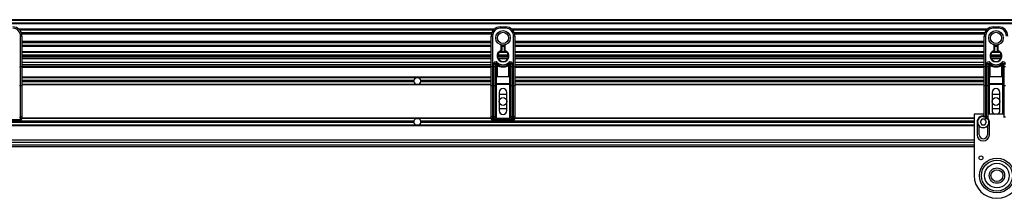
# Model space of a CAD drawing. Header units: millimetres. Extents: x 0 to 420, y 0 to 297.
# Tile 14 of 26: x 96 to 139, y 216 to 224. Entities that reach past the tile are written whole.
import ezdxf

# ---------------------------------------------------------------- set-up
doc = ezdxf.new("R2010")
doc.units = ezdxf.units.MM

msp = doc.modelspace()

# ---------------------------------------------------------------- linework, layer by layer
at = {"color": 7, "linetype": 'Continuous', "lineweight": 25}
for p, q in [((219.85121, 223.93303), (58.38322, 223.93303)), ((219.85121, 223.89267), (58.38322, 223.89267)), ((219.85121, 223.77156), (58.38322, 223.77156)), ((219.85121, 223.75098), (58.38322, 223.75098)), ((117.13066, 223.6101), (117.13066, 223.54955)), ((117.13066, 223.6101), (117.37286, 223.6101)), ((117.37286, 223.6101), (117.37286, 223.54955)), ((138.99611, 223.6101), (139.23831, 223.6101)), ((138.99611, 223.6101), (138.99611, 223.54955)), ((139.23831, 223.6101), (139.23831, 223.54955)), ((116.86829, 223.51321), (95.76976, 223.51321)), ((116.82182, 223.46637), (95.81623, 223.46637)), ((95.85052, 221.8446), (95.85052, 223.20643)), ((95.91107, 223.20643), (95.85052, 223.20643)), ((116.75178, 223.34573), (95.88627, 223.34573)), ((116.73599, 223.2912), (95.90207, 223.2912)), ((95.91107, 223.20643), (95.91107, 222.8502)), ((116.72699, 223.20643), (116.78754, 223.20643)), ((116.72699, 222.8502), (116.72699, 223.20643)), ((116.78754, 223.20643), (116.78754, 221.8446)), ((117.37286, 223.54955), (117.13066, 223.54955)), ((138.73375, 223.51321), (117.63522, 223.51321)), ((138.68728, 223.46637), (117.68169, 223.46637)), ((117.71598, 221.8446), (117.71598, 223.20643)), ((117.77653, 223.20643), (117.71598, 223.20643)), ((138.61724, 223.34573), (117.75173, 223.34573)), ((138.60144, 223.2912), (117.76753, 223.2912)), ((117.77653, 223.20643), (117.77653, 222.8502)), ((138.59244, 223.20643), (138.65299, 223.20643)), ((138.59244, 222.8502), (138.59244, 223.20643)), ((138.65299, 223.20643), (138.65299, 221.8446)), ((139.23831, 223.54955), (138.99611, 223.54955)), ((116.72699, 222.96019), (95.91107, 222.96019)), ((116.72699, 222.90565), (95.91107, 222.90565)), ((95.91107, 222.8502), (95.91107, 222.59384)), ((116.72699, 222.78501), (95.91107, 222.78501)), ((116.72699, 222.73818), (95.91107, 222.73818)), ((116.72699, 222.59384), (116.72699, 222.8502)), ((117.17102, 222.56801), (117.17102, 222.81277)), ((117.19121, 222.80825), (117.19121, 222.56801)), ((117.31231, 222.78501), (117.19121, 222.78501)), ((117.31231, 222.73818), (117.19121, 222.73818)), ((117.31231, 222.55286), (117.31231, 222.80825)), ((117.33249, 222.81277), (117.33249, 222.56801)), ((138.59244, 222.96019), (117.77653, 222.96019)), ((138.59244, 222.90565), (117.77653, 222.90565)), ((117.77653, 222.8502), (117.77653, 222.59384)), ((138.59244, 222.78501), (117.77653, 222.78501)), ((138.59244, 222.73818), (117.77653, 222.73818)), ((138.59244, 222.59384), (138.59244, 222.8502)), ((139.03648, 222.56801), (139.03648, 222.81277)), ((139.05666, 222.80825), (139.05666, 222.56801)), ((139.17776, 222.78501), (139.05666, 222.78501)), ((139.17776, 222.73818), (139.05666, 222.73818)), ((139.17776, 222.55286), (139.17776, 222.80825)), ((139.19795, 222.81277), (139.19795, 222.56801)), ((95.91107, 222.59384), (95.91107, 221.8446)), ((116.72699, 222.50041), (95.91107, 222.50041)), ((116.72699, 222.47982), (95.91107, 222.47982)), ((116.72699, 222.35872), (95.91107, 222.35872)), ((116.72699, 222.31835), (95.91107, 222.31835)), ((116.72699, 222.29817), (95.91107, 222.29817)), ((116.55829, 222.29817), (116.55829, 222.31835)), ((116.61884, 222.31835), (116.61884, 222.29817)), ((116.72699, 221.8446), (116.72699, 222.59384)), ((117.49396, 222.31835), (117.00955, 222.31835)), ((117.49312, 222.29817), (117.0104, 222.29817)), ((117.49057, 222.35872), (117.01294, 222.35872)), ((117.43228, 222.47982), (117.07123, 222.47982)), ((117.4115, 222.50041), (117.09201, 222.50041)), ((117.17723, 222.5488), (117.17102, 222.56801)), ((117.19121, 222.56801), (117.17102, 222.56801)), ((117.32442, 222.29817), (117.32526, 222.31835)), ((117.34545, 222.31835), (117.34467, 222.29817)), ((117.77653, 222.59384), (117.77653, 221.8446)), ((138.59244, 222.50041), (117.77653, 222.50041)), ((138.59244, 222.47982), (117.77653, 222.47982)), ((138.59244, 222.35872), (117.77653, 222.35872)), ((138.59244, 222.31835), (117.77653, 222.31835)), ((138.59244, 222.29817), (117.77653, 222.29817)), ((138.42375, 222.29817), (138.42375, 222.31835)), ((138.4843, 222.31835), (138.4843, 222.29817)), ((138.59244, 221.8446), (138.59244, 222.59384)), ((139.35942, 222.31835), (138.87501, 222.31835)), ((139.35857, 222.29817), (138.87585, 222.29817)), ((139.35603, 222.35872), (138.8784, 222.35872)), ((139.29774, 222.47982), (138.93669, 222.47982)), ((139.27696, 222.50041), (138.95747, 222.50041)), ((139.04269, 222.5488), (139.03648, 222.56801)), ((139.05666, 222.56801), (139.03648, 222.56801)), ((139.18988, 222.29817), (139.19072, 222.31835)), ((139.2109, 222.31835), (139.21013, 222.29817)), ((116.72699, 222.21743), (95.91107, 222.21743)), ((116.72699, 222.19725), (95.91107, 222.19725)), ((116.72699, 222.03578), (95.91107, 222.03578)), ((116.72699, 221.93487), (95.91107, 221.93487)), ((116.8279, 221.8446), (116.8279, 221.9573)), ((116.88845, 221.9573), (116.8279, 221.9573)), ((116.88845, 221.9573), (116.88845, 221.8446)), ((116.89426, 221.95308), (116.88845, 221.95308)), ((116.99928, 221.88728), (116.949, 221.9178)), ((116.949, 221.9178), (116.949, 221.39094)), ((116.95573, 221.98739), (116.9961, 222.03252)), ((116.99928, 221.39094), (116.99928, 221.88728)), ((117.47193, 222.21743), (117.03158, 222.21743)), ((117.46151, 222.19725), (117.042, 222.19725)), ((117.55451, 221.9178), (117.50423, 221.88728)), ((117.50423, 221.39094), (117.50423, 221.88728)), ((117.50741, 222.03252), (117.54778, 221.98739)), ((117.55451, 221.39094), (117.55451, 221.9178)), ((117.61506, 221.95308), (117.60926, 221.95308)), ((117.67561, 221.9573), (117.61506, 221.9573)), ((117.61506, 221.8446), (117.61506, 221.9573)), ((117.67561, 221.9573), (117.67561, 221.8446)), ((138.59244, 222.21743), (117.77653, 222.21743)), ((138.59244, 222.19725), (117.77653, 222.19725)), ((138.59244, 222.03578), (117.77653, 222.03578)), ((138.59244, 221.93487), (117.77653, 221.93487)), ((138.69336, 221.8446), (138.69336, 221.9573)), ((138.75391, 221.9573), (138.69336, 221.9573)), ((138.75391, 221.9573), (138.75391, 221.8446)), ((138.75971, 221.95308), (138.75391, 221.95308)), ((138.86474, 221.88728), (138.81446, 221.9178)), ((138.81446, 221.9178), (138.81446, 221.39094)), ((138.82119, 221.98739), (138.86156, 222.03252)), ((138.86474, 221.39094), (138.86474, 221.88728)), ((139.33739, 222.21743), (138.89704, 222.21743)), ((139.32697, 222.19725), (138.90746, 222.19725)), ((139.11721, 222.21743), (139.11721, 222.19725)), ((139.41997, 221.9178), (139.36969, 221.88728)), ((139.36969, 221.39094), (139.36969, 221.88728)), ((139.37287, 222.03252), (139.41324, 221.98739)), ((139.41997, 221.39094), (139.41997, 221.9178)), ((139.48052, 221.95308), (139.47471, 221.95308)), ((139.54107, 221.9573), (139.48052, 221.9573)), ((139.48052, 221.8446), (139.48052, 221.9573)), ((95.81015, 221.8446), (95.85052, 221.8446)), ((95.85052, 220.99161), (95.85052, 221.8446)), ((95.91107, 221.8446), (95.85052, 221.8446)), ((116.72699, 221.85009), (95.91107, 221.85009)), ((95.91107, 221.8446), (95.91107, 221.0172)), ((116.72699, 221.82991), (95.91107, 221.82991)), ((116.72699, 221.80973), (95.91107, 221.80973)), ((116.78754, 221.8446), (116.72699, 221.8446)), ((116.72699, 221.0172), (116.72699, 221.8446)), ((116.78754, 221.8446), (116.8279, 221.8446)), ((116.78754, 221.8446), (116.78754, 220.99161)), ((116.8279, 220.99161), (116.8279, 221.8446)), ((116.88845, 221.8446), (116.8279, 221.8446)), ((116.88845, 221.8446), (116.88845, 221.0172)), ((117.67561, 221.8446), (117.61506, 221.8446)), ((117.61506, 221.0172), (117.61506, 221.8446)), ((117.67561, 221.8446), (117.71598, 221.8446)), ((117.67561, 221.8446), (117.67561, 220.99161)), ((117.71598, 220.99161), (117.71598, 221.8446)), ((117.77653, 221.8446), (117.71598, 221.8446)), ((138.59244, 221.85009), (117.77653, 221.85009)), ((117.77653, 221.8446), (117.77653, 221.0172)), ((138.59244, 221.82991), (117.77653, 221.82991)), ((138.59244, 221.80973), (117.77653, 221.80973)), ((138.65299, 221.8446), (138.59244, 221.8446)), ((138.59244, 221.0172), (138.59244, 221.8446)), ((138.65299, 221.8446), (138.69336, 221.8446)), ((138.65299, 221.8446), (138.65299, 220.99161)), ((138.69336, 220.99161), (138.69336, 221.8446)), ((138.75391, 221.8446), (138.69336, 221.8446)), ((138.75391, 221.8446), (138.75391, 221.0172)), ((139.48052, 221.0172), (139.48052, 221.8446)), ((139.54107, 221.8446), (139.48052, 221.8446)), ((95.85052, 220.99161), (95.81015, 220.99161)), ((95.85052, 219.6092), (95.85052, 220.99161)), ((116.72699, 221.37578), (95.91107, 221.37578)), ((113.42589, 221.35762), (95.91107, 221.35762)), ((113.30182, 221.23652), (95.91107, 221.23652)), ((113.29915, 221.20826), (95.91107, 221.20826)), ((113.30182, 221.18), (95.91107, 221.18)), ((113.42589, 221.0589), (95.91107, 221.0589)), ((116.72699, 221.04074), (95.91107, 221.04074)), ((95.91107, 221.0172), (95.91107, 219.63479)), ((113.47517, 221.35762), (113.42589, 221.35762)), ((113.47517, 221.0589), (113.42589, 221.0589)), ((116.72699, 221.35762), (113.47517, 221.35762)), ((116.72699, 221.0589), (113.47517, 221.0589)), ((116.72699, 221.23652), (113.59925, 221.23652)), ((116.72699, 221.18), (113.59925, 221.18)), ((116.72699, 221.20826), (113.60191, 221.20826)), ((116.72699, 219.63479), (116.72699, 221.0172)), ((116.8279, 220.99161), (116.78754, 220.99161)), ((116.78754, 220.99161), (116.78754, 219.6092)), ((116.8279, 219.6092), (116.8279, 220.99161)), ((116.949, 221.05555), (116.88845, 221.05555)), ((116.88845, 221.0172), (116.88845, 219.63479)), ((116.99928, 221.39094), (116.949, 221.39094)), ((116.949, 221.39094), (116.949, 221.10515)), ((116.949, 221.10515), (117.55451, 221.10515)), ((116.949, 221.05555), (116.949, 221.10515)), ((116.949, 221.05555), (116.949, 219.55321)), ((117.55451, 221.05555), (116.949, 221.05555)), ((117.55451, 221.39094), (117.50423, 221.39094)), ((117.55451, 221.10515), (117.55451, 221.39094)), ((117.55451, 221.10515), (117.55451, 221.05555)), ((117.61506, 221.05555), (117.55451, 221.05555)), ((117.55451, 219.55321), (117.55451, 221.05555)), ((117.61506, 219.63479), (117.61506, 221.0172)), ((117.71598, 220.99161), (117.67561, 220.99161)), ((117.67561, 220.99161), (117.67561, 219.6092)), ((117.71598, 219.6092), (117.71598, 220.99161)), ((138.59244, 221.37578), (117.77653, 221.37578)), ((138.59244, 221.35762), (117.77653, 221.35762)), ((138.59244, 221.23652), (117.77653, 221.23652)), ((138.59244, 221.20826), (117.77653, 221.20826)), ((138.59244, 221.18), (117.77653, 221.18)), ((138.59244, 221.0589), (117.77653, 221.0589)), ((138.59244, 221.04074), (117.77653, 221.04074)), ((117.77653, 221.0172), (117.77653, 219.63479)), ((138.59244, 219.63479), (138.59244, 221.0172)), ((138.69336, 220.99161), (138.65299, 220.99161)), ((138.65299, 220.99161), (138.65299, 219.6092)), ((138.69336, 219.6092), (138.69336, 220.99161)), ((138.81446, 221.05555), (138.75391, 221.05555)), ((138.75391, 221.0172), (138.75391, 219.63479)), ((138.86474, 221.39094), (138.81446, 221.39094)), ((138.81446, 221.39094), (138.81446, 221.10515)), ((138.81446, 221.10515), (139.41997, 221.10515)), ((138.81446, 221.05555), (138.81446, 221.10515)), ((139.41997, 221.05555), (138.81446, 221.05555)), ((138.81446, 221.05555), (138.81446, 219.73486)), ((139.41997, 221.39094), (139.36969, 221.39094)), ((139.41997, 221.10515), (139.41997, 221.39094)), ((139.41997, 221.10515), (139.41997, 221.05555)), ((139.48052, 221.05555), (139.41997, 221.05555)), ((139.41997, 219.73486), (139.41997, 221.05555)), ((139.48052, 219.63479), (139.48052, 221.0172)), ((117.0802, 220.70367), (117.0802, 219.89633)), ((117.0802, 220.62294), (117.42332, 220.62294)), ((117.42332, 219.89633), (117.42332, 220.70367)), ((138.94565, 220.70367), (138.94565, 219.89633)), ((138.94565, 220.62294), (139.28877, 220.62294)), ((139.28877, 219.89633), (139.28877, 220.70367)), ((117.42332, 219.97707), (117.0802, 219.97707)), ((138.14841, 219.73486), (138.14841, 217.01009)), ((138.59244, 219.73486), (138.14841, 219.73486)), ((139.48052, 219.73486), (138.75391, 219.73486)), ((139.28877, 219.97707), (138.94565, 219.97707)), ((113.42589, 219.24239), (87.80848, 219.24239)), ((113.30182, 219.42), (87.93256, 219.42)), ((113.30182, 219.36349), (87.93256, 219.36349)), ((113.29915, 219.39174), (87.93522, 219.39174)), ((95.85017, 219.48757), (94.92243, 219.48757)), ((95.81015, 219.6092), (95.85052, 219.6092)), ((95.85052, 219.49266), (95.81015, 219.49266)), ((95.85017, 219.49266), (95.85017, 219.48757)), ((95.85052, 219.49266), (95.85052, 219.6092)), ((113.42589, 219.5411), (95.90985, 219.5411)), ((95.91107, 219.63479), (95.91107, 219.55321)), ((116.72699, 219.55927), (95.91107, 219.55927)), ((113.42589, 219.5411), (113.47517, 219.5411)), ((113.47517, 219.24239), (113.42589, 219.24239)), ((116.72821, 219.5411), (113.47517, 219.5411)), ((138.14841, 219.24239), (113.47517, 219.24239)), ((138.14841, 219.42), (113.59925, 219.42)), ((138.14841, 219.36349), (113.59925, 219.36349)), ((138.14841, 219.39174), (113.60191, 219.39174)), ((116.72699, 219.55321), (116.72699, 219.63479)), ((116.78754, 219.6092), (116.8279, 219.6092)), ((116.78754, 219.6092), (116.78754, 219.49266)), ((116.8279, 219.49266), (116.78754, 219.49266)), ((116.78789, 219.49266), (116.78789, 219.48757)), ((117.71562, 219.48757), (116.78789, 219.48757)), ((116.8279, 219.49266), (116.8279, 219.6092)), ((116.8279, 219.49266), (116.949, 219.49266)), ((116.88845, 219.63479), (116.88845, 219.55321)), ((116.949, 219.55321), (116.88845, 219.55321)), ((116.949, 219.55321), (116.949, 219.49266)), ((116.949, 219.55321), (117.55451, 219.55321)), ((117.55451, 219.49266), (116.949, 219.49266)), ((117.61506, 219.55321), (117.55451, 219.55321)), ((117.55451, 219.49266), (117.55451, 219.55321)), ((117.55451, 219.49266), (117.67561, 219.49266)), ((117.61506, 219.55321), (117.61506, 219.63479)), ((117.67561, 219.6092), (117.71598, 219.6092)), ((117.67561, 219.6092), (117.67561, 219.49266)), ((117.71598, 219.49266), (117.67561, 219.49266)), ((117.71562, 219.49266), (117.71562, 219.48757)), ((117.71598, 219.49266), (117.71598, 219.6092)), ((138.14841, 219.5411), (117.7753, 219.5411)), ((117.77653, 219.63479), (117.77653, 219.55321)), ((138.14841, 219.55927), (117.77653, 219.55927)), ((138.2796, 219.39174), (138.2796, 218.82661)), ((138.48216, 219.51285), (138.41224, 219.39174)), ((138.41224, 219.39174), (138.48216, 219.27064)), ((138.62199, 219.51285), (138.48216, 219.51285)), ((138.48216, 219.27064), (138.62199, 219.27064)), ((138.59244, 219.58414), (138.59244, 219.63479)), ((138.69191, 219.39174), (138.62199, 219.51285)), ((138.62199, 219.27064), (138.69191, 219.39174)), ((138.65299, 219.6092), (138.69336, 219.6092)), ((138.65299, 219.6092), (138.65299, 219.51296)), ((138.69336, 219.51296), (138.69336, 219.6092)), ((138.75391, 219.63479), (138.75391, 219.58414)), ((138.75391, 219.57479), (138.75391, 219.5594)), ((138.77156, 219.55321), (138.7589, 219.55321)), ((138.79428, 219.49266), (138.80518, 219.49266)), ((138.82455, 218.82661), (138.82455, 219.39174)), ((139.48052, 219.58414), (139.48052, 219.63479)), ((138.14841, 219.22422), (70.29148, 219.22422)), ((138.37042, 218.82661), (138.37042, 219.20241)), ((138.73373, 219.20241), (138.73373, 218.82661)), ((58.66216, 218.38257), (138.14841, 218.38257)), ((138.14841, 218.5844), (68.6768, 218.5844)), ((138.14841, 218.48349), (68.6768, 218.48349)), ((58.38322, 218.30184), (138.14841, 218.30184))]:
    msp.add_line(p, q, dxfattribs=at)
at = {"color": 7, "linetype": 'Continuous', "lineweight": 25, "flags": 128}
for points in [[(95.91107, 221.0172), (95.90991, 221.01221), (95.90646, 221.00741), (95.90087, 221.00298), (95.89333, 220.9991), (95.88416, 220.99592), (95.87369, 220.99356), (95.86233, 220.9921), (95.85052, 220.99161)], [(116.78754, 220.99161), (116.77572, 220.9921), (116.76436, 220.99356), (116.7539, 220.99592), (116.74472, 220.9991), (116.73719, 221.00298), (116.73159, 221.00741), (116.72815, 221.01221), (116.72699, 221.0172)], [(116.88845, 221.0172), (116.88729, 221.01221), (116.88384, 221.00741), (116.87825, 221.00298), (116.87072, 220.9991), (116.86154, 220.99592), (116.85107, 220.99356), (116.83972, 220.9921), (116.8279, 220.99161)], [(117.67561, 220.99161), (117.6638, 220.9921), (117.65244, 220.99356), (117.64197, 220.99592), (117.63279, 220.9991), (117.62526, 221.00298), (117.61967, 221.00741), (117.61622, 221.01221), (117.61506, 221.0172)], [(117.77653, 221.0172), (117.77536, 221.01221), (117.77192, 221.00741), (117.76632, 221.00298), (117.75879, 220.9991), (117.74962, 220.99592), (117.73915, 220.99356), (117.72779, 220.9921), (117.71598, 220.99161)], [(138.65299, 220.99161), (138.64118, 220.9921), (138.62982, 220.99356), (138.61935, 220.99592), (138.61018, 220.9991), (138.60265, 221.00298), (138.59705, 221.00741), (138.59361, 221.01221), (138.59244, 221.0172)], [(138.75391, 221.0172), (138.75275, 221.01221), (138.7493, 221.00741), (138.74371, 221.00298), (138.73618, 220.9991), (138.727, 220.99592), (138.71653, 220.99356), (138.70517, 220.9921), (138.69336, 220.99161)], [(139.54107, 220.99161), (139.52925, 220.9921), (139.5179, 220.99356), (139.50743, 220.99592), (139.49825, 220.9991), (139.49072, 221.00298), (139.48513, 221.00741), (139.48168, 221.01221), (139.48052, 221.0172)], [(95.91107, 219.63479), (95.90991, 219.6298), (95.90646, 219.62499), (95.90087, 219.62057), (95.89333, 219.61669), (95.88416, 219.61351), (95.87369, 219.61115), (95.86233, 219.60969), (95.85052, 219.6092)], [(116.78754, 219.6092), (116.77572, 219.60969), (116.76436, 219.61115), (116.7539, 219.61351), (116.74472, 219.61669), (116.73719, 219.62057), (116.73159, 219.62499), (116.72815, 219.6298), (116.72699, 219.63479)], [(116.88845, 219.63479), (116.88729, 219.6298), (116.88384, 219.62499), (116.87825, 219.62057), (116.87072, 219.61669), (116.86154, 219.61351), (116.85107, 219.61115), (116.83972, 219.60969), (116.8279, 219.6092)], [(117.67561, 219.6092), (117.6638, 219.60969), (117.65244, 219.61115), (117.64197, 219.61351), (117.63279, 219.61669), (117.62526, 219.62057), (117.61967, 219.62499), (117.61622, 219.6298), (117.61506, 219.63479)], [(117.77653, 219.63479), (117.77536, 219.6298), (117.77192, 219.62499), (117.76632, 219.62057), (117.75879, 219.61669), (117.74962, 219.61351), (117.73915, 219.61115), (117.72779, 219.60969), (117.71598, 219.6092)], [(138.65299, 219.6092), (138.64118, 219.60969), (138.62982, 219.61115), (138.61935, 219.61351), (138.61018, 219.61669), (138.60265, 219.62057), (138.59705, 219.62499), (138.59361, 219.6298), (138.59244, 219.63479)], [(138.75391, 219.63479), (138.75275, 219.6298), (138.7493, 219.62499), (138.74371, 219.62057), (138.73618, 219.61669), (138.727, 219.61351), (138.71653, 219.61115), (138.70517, 219.60969), (138.69336, 219.6092)], [(139.54107, 219.6092), (139.52925, 219.60969), (139.5179, 219.61115), (139.50743, 219.61351), (139.49825, 219.61669), (139.49072, 219.62057), (139.48513, 219.62499), (139.48168, 219.6298), (139.48052, 219.63479)]]:
    msp.add_lwpolyline(points, dxfattribs=at)
at = {"color": 7, "linetype": 'Continuous', "lineweight": 25}
for centre, radius in [((117.25176, 223.12569), 0.32317), ((117.25176, 223.12569), 0.24858), ((139.11721, 223.12569), 0.32317), ((139.11721, 223.12569), 0.24858), ((117.25176, 220.3), 0.17156), ((139.11721, 220.3), 0.17156), ((138.45116, 217.79725), 0.08477), ((139.15758, 217.01009), 0.77015), ((139.15758, 217.01009), 0.77015), ((139.15758, 217.01009), 0.68624), ((139.15758, 217.01009), 0.54495), ((139.15758, 217.01009), 0.34312), ((139.15758, 217.01009), 0.26239)]:
    msp.add_circle(centre, radius, dxfattribs=at)
for centre, radius, start, end in [((95.5074, 223.20643), 0.40367, 0, 90), ((117.13066, 223.20643), 0.40367, 90, 180), ((117.37286, 223.20643), 0.40367, 0, 90), ((138.99611, 223.20643), 0.40367, 90, 180), ((139.23831, 223.20643), 0.40367, 0, 90), ((95.5074, 223.20643), 0.34312, 0, 90), ((117.13066, 223.20643), 0.34312, 90, 180), ((117.37286, 223.20643), 0.34312, 0, 90), ((138.99611, 223.20643), 0.34312, 90, 180), ((139.23831, 223.20643), 0.34312, 0, 90), ((117.25176, 222.31835), 0.26239, 107.920213, 72.079787), ((117.25176, 222.31835), 0.2422, 107.920213, 75.522488), ((117.17102, 222.56801), 0.02018, 287.920213, 0), ((139.11721, 222.31835), 0.26239, 107.920213, 72.079787), ((139.11721, 222.31835), 0.2422, 107.920213, 75.522488), ((139.03648, 222.56801), 0.02018, 287.920213, 0), ((116.92882, 221.9573), 0.10092, 48.189685, 180), ((116.92882, 221.9573), 0.04037, 48.189685, 180), ((116.92882, 221.9573), 0.04037, 48.190689, 179.99948), ((116.94137, 221.93), 0.05246, 75.207531, 153.906305), ((117.25176, 222.31835), 0.44404, 228.189685, 311.810315), ((117.25176, 222.31835), 0.38349, 228.189685, 311.810315), ((117.24987, 221.75758), 0.28216, 141.327049, 152.635406), ((117.25364, 221.75758), 0.28216, 27.364594, 38.672951), ((117.57469, 221.9573), 0.10092, 0, 131.810315), ((117.57469, 221.9573), 0.04037, 0, 131.810315), ((117.57469, 221.9573), 0.04037, 0.00052, 131.809311), ((117.56214, 221.93), 0.05246, 26.093695, 104.792469), ((138.79428, 221.9573), 0.10092, 48.189685, 180), ((138.79428, 221.9573), 0.04037, 48.189685, 180), ((138.79428, 221.9573), 0.04037, 48.190689, 179.99948), ((138.80683, 221.93), 0.05246, 75.207531, 153.906305), ((139.11721, 222.31835), 0.44404, 228.189685, 311.810315), ((139.11721, 222.31835), 0.38349, 228.189685, 311.810315), ((139.11533, 221.75758), 0.28216, 141.327049, 152.635406), ((139.1191, 221.75758), 0.28216, 27.364594, 38.672951), ((139.44015, 221.9573), 0.10092, 0, 131.810315), ((139.44015, 221.9573), 0.04037, 0, 131.810315), ((139.44015, 221.9573), 0.04037, 0.00052, 131.809311), ((139.4276, 221.93), 0.05246, 26.093695, 104.792469), ((113.45053, 221.20826), 0.15138, 169.241682, 180), ((113.45053, 221.20826), 0.15138, 180, 190.758318), ((113.45053, 221.20826), 0.15138, 99.366789, 169.241682), ((113.45053, 221.20826), 0.15138, 190.758318, 260.633211), ((113.45053, 221.20826), 0.15138, 10.758318, 80.633211), ((113.45053, 221.20826), 0.15138, 279.366789, 349.241682), ((113.45053, 221.20826), 0.15138, 360, 10.758318), ((113.45053, 221.20826), 0.15138, 349.241682, 360), ((116.94402, 221.33526), 0.0559, 84.888926, 173.756454), ((116.94402, 221.04947), 0.0559, 84.888926, 173.756454), ((117.55949, 221.33526), 0.0559, 6.243546, 95.111074), ((117.55949, 221.04947), 0.0559, 6.243546, 95.111074), ((138.80948, 221.33526), 0.0559, 84.888926, 173.756454), ((138.80948, 221.04947), 0.0559, 84.888926, 173.756454), ((139.42495, 221.33526), 0.0559, 6.243546, 95.111074), ((139.42495, 221.04947), 0.0559, 6.243546, 95.111074), ((117.25176, 220.70367), 0.17156, 0, 180), ((139.11721, 220.70367), 0.17156, 0, 180), ((117.25176, 219.89633), 0.17156, 180, 0), ((139.11721, 219.89633), 0.17156, 180, 250.250077), ((139.11721, 219.89633), 0.17156, 289.749923, 0), ((95.85052, 219.55321), 0.06055, 270, 0), ((113.45053, 219.39174), 0.15138, 169.241682, 180), ((113.45053, 219.39174), 0.15138, 180, 190.758318), ((113.45053, 219.39174), 0.15138, 99.366789, 169.241682), ((113.45053, 219.39174), 0.15138, 190.758318, 260.633211), ((113.45053, 219.39174), 0.15138, 10.758318, 80.633211), ((113.45053, 219.39174), 0.15138, 279.366789, 349.241682), ((113.45053, 219.39174), 0.15138, 360, 10.758318), ((113.45053, 219.39174), 0.15138, 349.241682, 360), ((116.78754, 219.55321), 0.06055, 180, 270), ((116.8279, 219.55321), 0.06055, 270, 0), ((117.67561, 219.55321), 0.06055, 180, 270), ((117.71598, 219.55321), 0.06055, 270, 0), ((138.55208, 219.39174), 0.27248, 81.480376, 180), ((138.55208, 219.39174), 0.26239, 81.150117, 270), ((138.55208, 219.39174), 0.25028, 80.718201, 270), ((138.55208, 219.39174), 0.26239, 270, 39.677196), ((138.55208, 219.39174), 0.25028, 270, 38.970999), ((138.65299, 219.55321), 0.06055, 221.810315, 249.039765), ((138.55208, 219.39174), 0.27248, 0, 42.205446), ((138.55208, 218.82661), 0.27248, 180, 0), ((138.55208, 218.82661), 0.18165, 180, 0), ((139.15758, 217.01009), 1.00917, 180, 0)]:
    msp.add_arc(centre, radius, start, end, dxfattribs=at)
for centre, major_axis in [((95.85016, 219.54812), (0.04282, 0.04282)), ((116.78789, 219.54812), (0.04282, -0.04282)), ((117.71562, 219.54812), (0.04282, 0.04282))]:
    msp.add_ellipse(centre, major_axis=major_axis, ratio=0.99997462, start_param=3.92702889, end_param=5.49774907, dxfattribs=at)
for points, knots in [([(117.31231, 222.55286), (117.31247, 222.55299), (117.3128, 222.55325), (117.31528, 222.55516), (117.31905, 222.55804), (117.32447, 222.56212), (117.32921, 222.56562), (117.33203, 222.56767), (117.33244, 222.56797), (117.33249, 222.56801)], [0, 0, 0, 0, 0.16194992, 0.32336195, 0.4972773, 0.7062892, 0.9573608, 0.99480442, 1, 1, 1, 1]), ([(139.17776, 222.55286), (139.17793, 222.55299), (139.17826, 222.55325), (139.18073, 222.55516), (139.18451, 222.55804), (139.18993, 222.56212), (139.19467, 222.56562), (139.19749, 222.56767), (139.1979, 222.56797), (139.19795, 222.56801)], [0, 0, 0, 0, 0.16194992, 0.32336195, 0.4972773, 0.7062892, 0.9573608, 0.99480442, 1, 1, 1, 1]), ([(116.89426, 221.95308), (116.89302, 221.95398), (116.89035, 221.95592), (116.88869, 221.95714), (116.88851, 221.95726), (116.88845, 221.9573)], [0, 0, 0, 0, 0.37275472, 0.80355374, 1, 1, 1, 1]), ([(116.949, 221.9178), (116.94891, 221.91785), (116.94876, 221.91794), (116.94853, 221.91809), (116.94827, 221.91825), (116.94788, 221.91849), (116.94729, 221.91885), (116.94637, 221.91942), (116.94497, 221.92028), (116.94281, 221.92162), (116.93944, 221.9237), (116.93402, 221.92706), (116.92402, 221.93332), (116.91425, 221.93958), (116.9028, 221.94714), (116.89791, 221.95054), (116.89426, 221.95308)], [0, 0, 0, 0, 0.00419055, 0.00685655, 0.01050099, 0.01608276, 0.02463309, 0.03773692, 0.0578443, 0.08879626, 0.13682222, 0.21288297, 0.34057388, 0.61171574, 0.70987367, 1, 1, 1, 1]), ([(116.949, 221.9178), (116.94901, 221.9179), (116.94902, 221.91813), (116.94904, 221.91847), (116.94907, 221.9189), (116.9491, 221.91952), (116.94915, 221.92047), (116.94924, 221.92196), (116.94938, 221.92429), (116.94962, 221.92799), (116.95003, 221.93408), (116.95093, 221.94585), (116.95203, 221.95744), (116.95351, 221.97091), (116.95423, 221.97653), (116.95476, 221.98073)], [0, 0, 0, 0, 0.004265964, 0.008890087, 0.013806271, 0.021446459, 0.033330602, 0.05185022, 0.080825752, 0.126576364, 0.20045088, 0.32751798, 0.612685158, 0.71115998, 1, 1, 1, 1]), ([(116.95573, 221.98739), (116.95572, 221.98733), (116.95567, 221.98717), (116.95538, 221.98527), (116.95496, 221.98216), (116.95476, 221.98073)], [0, 0, 0, 0, 0.19789451, 0.62975779, 1, 1, 1, 1]), ([(117.50423, 221.88728), (117.47632, 221.87455), (117.41973, 221.84873), (117.32853, 221.82824), (117.23472, 221.82304), (117.12178, 221.83536), (117.0459, 221.86752), (116.99928, 221.88728)], [0, 0, 0, 0, 0.17534777, 0.35557936, 0.53101844, 0.71188108, 1, 1, 1, 1]), ([(117.54778, 221.98739), (117.54781, 221.98724), (117.54788, 221.98692), (117.54824, 221.98446), (117.5486, 221.98183), (117.54875, 221.98073)], [0, 0, 0, 0, 0.3358482, 0.72238304, 1, 1, 1, 1]), ([(117.54875, 221.98073), (117.54929, 221.97653), (117.55001, 221.97091), (117.55148, 221.95744), (117.55258, 221.94585), (117.55348, 221.93408), (117.5539, 221.92799), (117.55413, 221.92429), (117.55427, 221.92196), (117.55436, 221.92047), (117.55441, 221.91952), (117.55445, 221.9189), (117.55447, 221.91847), (117.55449, 221.91813), (117.5545, 221.9179), (117.55451, 221.9178)], [0, 0, 0, 0, 0.28884002, 0.38731484, 0.67248202, 0.79954912, 0.87342364, 0.91917425, 0.94814978, 0.9666694, 0.97855354, 0.98619373, 0.99110991, 0.99573404, 1, 1, 1, 1]), ([(117.60926, 221.95308), (117.6056, 221.95054), (117.60072, 221.94714), (117.58926, 221.93958), (117.57949, 221.93332), (117.56949, 221.92706), (117.56407, 221.9237), (117.56071, 221.92162), (117.55854, 221.92028), (117.55714, 221.91942), (117.55623, 221.91885), (117.55563, 221.91849), (117.55524, 221.91825), (117.55498, 221.91809), (117.55475, 221.91794), (117.5546, 221.91785), (117.55451, 221.9178)], [0, 0, 0, 0, 0.29012633, 0.38828426, 0.65942612, 0.78711703, 0.86317778, 0.91120374, 0.9421557, 0.96226308, 0.97536691, 0.98391724, 0.98949901, 0.99314345, 0.99580945, 1, 1, 1, 1]), ([(117.61506, 221.9573), (117.61491, 221.9572), (117.6146, 221.95697), (117.61247, 221.95541), (117.61021, 221.95377), (117.60926, 221.95308)], [0, 0, 0, 0, 0.33368437, 0.72015173, 1, 1, 1, 1]), ([(138.75971, 221.95308), (138.75848, 221.95398), (138.7558, 221.95592), (138.75414, 221.95714), (138.75397, 221.95726), (138.75391, 221.9573)], [0, 0, 0, 0, 0.37275472, 0.80355374, 1, 1, 1, 1]), ([(138.81446, 221.9178), (138.81437, 221.91785), (138.81422, 221.91794), (138.81399, 221.91809), (138.81373, 221.91825), (138.81334, 221.91849), (138.81274, 221.91885), (138.81183, 221.91942), (138.81043, 221.92028), (138.80826, 221.92162), (138.8049, 221.9237), (138.79948, 221.92706), (138.78948, 221.93332), (138.77971, 221.93958), (138.76825, 221.94714), (138.76337, 221.95054), (138.75971, 221.95308)], [0, 0, 0, 0, 0.00419055, 0.00685655, 0.01050099, 0.01608276, 0.02463309, 0.03773692, 0.0578443, 0.08879626, 0.13682222, 0.21288297, 0.34057388, 0.61171574, 0.70987367, 1, 1, 1, 1]), ([(138.81446, 221.9178), (138.81447, 221.9179), (138.81448, 221.91813), (138.8145, 221.91847), (138.81452, 221.9189), (138.81456, 221.91952), (138.81461, 221.92047), (138.8147, 221.92196), (138.81484, 221.92429), (138.81507, 221.92799), (138.81549, 221.93408), (138.81639, 221.94585), (138.81749, 221.95744), (138.81896, 221.97091), (138.81968, 221.97653), (138.82022, 221.98073)], [0, 0, 0, 0, 0.004265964, 0.008890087, 0.013806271, 0.021446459, 0.033330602, 0.05185022, 0.080825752, 0.126576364, 0.20045088, 0.32751798, 0.612685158, 0.71115998, 1, 1, 1, 1]), ([(138.82119, 221.98739), (138.82118, 221.98733), (138.82113, 221.98717), (138.82084, 221.98527), (138.82042, 221.98216), (138.82022, 221.98073)], [0, 0, 0, 0, 0.19789451, 0.62975779, 1, 1, 1, 1]), ([(139.36969, 221.88728), (139.34178, 221.87455), (139.28519, 221.84873), (139.19399, 221.82824), (139.10017, 221.82304), (138.98723, 221.83536), (138.91135, 221.86752), (138.86474, 221.88728)], [0, 0, 0, 0, 0.17534777, 0.35557936, 0.53101844, 0.71188108, 1, 1, 1, 1]), ([(139.41324, 221.98739), (139.41327, 221.98724), (139.41334, 221.98692), (139.4137, 221.98446), (139.41406, 221.98183), (139.41421, 221.98073)], [0, 0, 0, 0, 0.3358482, 0.72238304, 1, 1, 1, 1]), ([(139.41421, 221.98073), (139.41474, 221.97653), (139.41546, 221.97091), (139.41694, 221.95744), (139.41804, 221.94585), (139.41894, 221.93408), (139.41935, 221.92799), (139.41959, 221.92429), (139.41973, 221.92196), (139.41982, 221.92047), (139.41987, 221.91952), (139.4199, 221.9189), (139.41993, 221.91847), (139.41995, 221.91813), (139.41996, 221.9179), (139.41997, 221.9178)], [0, 0, 0, 0, 0.28884002, 0.38731484, 0.67248202, 0.79954912, 0.87342364, 0.91917425, 0.94814978, 0.9666694, 0.97855354, 0.98619373, 0.99110991, 0.99573404, 1, 1, 1, 1]), ([(139.47471, 221.95308), (139.47106, 221.95054), (139.46617, 221.94714), (139.45472, 221.93958), (139.44495, 221.93332), (139.43495, 221.92706), (139.42953, 221.9237), (139.42616, 221.92162), (139.424, 221.92028), (139.4226, 221.91942), (139.42168, 221.91885), (139.42109, 221.91849), (139.4207, 221.91825), (139.42044, 221.91809), (139.42021, 221.91794), (139.42006, 221.91785), (139.41997, 221.9178)], [0, 0, 0, 0, 0.29012633, 0.38828426, 0.65942612, 0.78711703, 0.86317778, 0.91120374, 0.9421557, 0.96226308, 0.97536691, 0.98391724, 0.98949901, 0.99314345, 0.99580945, 1, 1, 1, 1]), ([(139.48052, 221.9573), (139.48037, 221.9572), (139.48006, 221.95697), (139.47793, 221.95541), (139.47566, 221.95377), (139.47471, 221.95308)], [0, 0, 0, 0, 0.33368437, 0.72015173, 1, 1, 1, 1]), ([(117.50423, 221.39094), (117.40992, 221.39277), (117.24158, 221.39603), (117.07329, 221.3925), (116.99928, 221.39094)], [0, 0, 0, 0, 0.560282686, 1, 1, 1, 1]), ([(139.36969, 221.39094), (139.27537, 221.39277), (139.10704, 221.39603), (138.93874, 221.3925), (138.86474, 221.39094)], [0, 0, 0, 0, 0.560282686, 1, 1, 1, 1])]:
    msp.add_open_spline(points, degree=3, knots=knots, dxfattribs=at)

doc.saveas('drawing.dxf')
